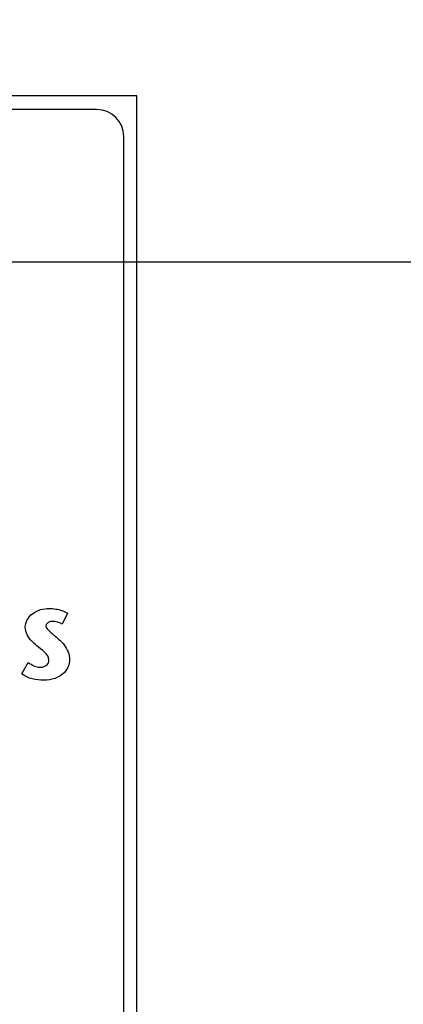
# Model space of a CAD drawing. Header units: inches. Extents: x 0 to 22, y 0 to 17.
# Tile 10 of 22: x 6.219 to 6.501, y 10.243 to 10.967. Entities that reach past the tile are written whole.
import ezdxf

# ---------------------------------------------------------------- set-up
doc = ezdxf.new("R2010")
doc.units = ezdxf.units.IN
doc.header["$LTSCALE"] = 1.21
doc.header["$MEASUREMENT"] = 0
doc.layers.get('0').update_dxf_attribs({"linetype": 'CONTINUOUS'})
doc.layers.add('DIMENSIONS', color=7, linetype='CONTINUOUS')
doc.styles.get("Standard").update_dxf_attribs({"font": 'txt', "width": 0.8})
doc.dimstyles.new('DIMSTYLE_1', dxfattribs={"dimtxt": 0.125, "dimasz": 0.18, "dimexe": 0.125, "dimexo": 0.0625, "dimgap": 0.0625, "dimtad": 0, "dimtih": 1, "dimtoh": 1, "dimzin": 4, "dimdsep": 46, "dimtxsty": 'STANDARD', "dimblk": '_FILLED', "dimblk1": '_FILLED', "dimblk2": '_FILLED', "dimcen": 0.09, "dimadec": 0, "dimazin": 0, "dimtp": 0.005, "dimtm": 0.005, "dimtfac": 1, "dimtofl": 0, "dimtmove": 0, "dimatfit": 3, "dimldrblk": '_FILLED', "dimfxl": 1, "dimtolj": 1, "dimtzin": 4, "dimarcsym": 0})

# ---------------------------------------------------------------- blocks, each defined once
blk = doc.blocks.new('_FILLED')
at = {"color": 0, "linetype": 'BYBLOCK'}
blk.add_solid([(0, 0), (-1, 0.1736), (-1, -0.1736)], dxfattribs=at)
blk = doc.blocks.new('*D14')
at = {"layer": 'DIMENSIONS', "color": 2, "linetype": 'CONTINUOUS'}
for p, q in [((5.72159, 10.78924), (7.18009, 10.78924)), ((7.05509, 10.78924), (7.05509, 8.97824)), ((7.05509, 6.91724), (7.05509, 8.72824)), ((6.17959, 6.91724), (7.18009, 6.91724))]:
    blk.add_line(p, q, dxfattribs=at)
at = {"layer": 'DIMENSIONS', "color": 2, "linetype": 'CONTINUOUS', "xscale": 0.18, "yscale": 0.18, "zscale": 0.18}
for p, rotation in [((7.05509, 10.78924), 90), ((7.05509, 6.91724), 270)]:
    blk.add_blockref('_FILLED', p, dxfattribs=dict(at, rotation=rotation))
at = {"layer": 'DIMENSIONS', "color": 2, "linetype": 'CONTINUOUS', "insert": (7.05509, 8.91574), "char_height": 0.125, "width": 1.125, "attachment_point": 2, "line_spacing_factor": 0.9}
blk.add_mtext('3.87{\\Ftxt.shx;\\W1.000000;\\H0.125000; }[98.3]', dxfattribs=at)
blk = doc.blocks.new('*D16')
at = {"layer": 'DIMENSIONS', "color": 2, "linetype": 'CONTINUOUS'}
for p, q in [((5.65909, 10.85174), (5.65909, 12.53624)), ((6.11709, 6.97974), (6.11709, 12.53624)), ((5.65909, 12.41124), (5.25434, 12.41124)), ((6.11709, 12.41124), (6.47709, 12.41124))]:
    blk.add_line(p, q, dxfattribs=at)
at = {"layer": 'DIMENSIONS', "color": 2, "linetype": 'CONTINUOUS', "xscale": 0.18, "yscale": 0.18, "zscale": 0.18}
blk.add_blockref('_FILLED', (5.65909, 12.41124), dxfattribs=at)
at = {"layer": 'DIMENSIONS', "color": 2, "linetype": 'CONTINUOUS', "xscale": 0.18, "yscale": 0.18, "zscale": 0.18, "rotation": 180}
blk.add_blockref('_FILLED', (6.11709, 12.41124), dxfattribs=at)
at = {"layer": 'DIMENSIONS', "color": 2, "linetype": 'CONTINUOUS', "insert": (5.19184, 12.47374), "char_height": 0.125, "width": 1.025, "attachment_point": 3, "line_spacing_factor": 0.9}
blk.add_mtext('.46{\\Ftxt.shx;\\W1.000000;\\H0.125000; }[11.6]', dxfattribs=at)
blk = doc.blocks.new('*D17')
at = {"layer": 'DIMENSIONS', "color": 2, "linetype": 'CONTINUOUS'}
for p, q in [((6.11709, 6.97974), (6.11709, 12.1523)), ((6.30509, 10.97374), (6.30509, 12.1523)), ((6.11709, 12.0273), (5.75709, 12.0273)), ((6.30509, 12.0273), (6.70035, 12.0273))]:
    blk.add_line(p, q, dxfattribs=at)
at = {"layer": 'DIMENSIONS', "color": 2, "linetype": 'CONTINUOUS', "xscale": 0.18, "yscale": 0.18, "zscale": 0.18}
blk.add_blockref('_FILLED', (6.11709, 12.0273), dxfattribs=at)
at = {"layer": 'DIMENSIONS', "color": 2, "linetype": 'CONTINUOUS', "xscale": 0.18, "yscale": 0.18, "zscale": 0.18, "rotation": 180}
blk.add_blockref('_FILLED', (6.30509, 12.0273), dxfattribs=at)
at = {"layer": 'DIMENSIONS', "color": 2, "linetype": 'CONTINUOUS', "insert": (6.76285, 12.0898), "char_height": 0.125, "width": 0.925, "attachment_point": 1, "line_spacing_factor": 0.9}
blk.add_mtext('.19{\\Ftxt.shx;\\W1.000000;\\H0.125000; }[4.8]', dxfattribs=at)

msp = doc.modelspace()

# ---------------------------------------------------------------- linework, layer by layer
at = {"color": 7, "linetype": 'CONTINUOUS'}
for p, q in [((6.30509, 10.91124), (5.51709, 10.91124)), ((6.30509, 5.77333), (6.30509, 10.91124)), ((6.27549, 10.90124), (6.14596, 10.90124)), ((6.29549, 6.81124), (6.29549, 10.88124))]:
    msp.add_line(p, q, dxfattribs=at)
at = {"color": 40, "linetype": 'CONTINUOUS'}
for p, q in [((6.25418, 10.5307), (6.25025, 10.52268)), ((6.22057, 10.48601), (6.22524, 10.49446))]:
    msp.add_line(p, q, dxfattribs=at)
at = {"color": 7, "linetype": 'CONTINUOUS'}
msp.add_arc((6.27549, 10.88124), 0.02, 0, 90, dxfattribs=at)
at = {"color": 40, "linetype": 'CONTINUOUS'}
for points, knots in [([(6.22298, 10.52042), (6.22298, 10.52417), (6.22789, 10.53229), (6.23647, 10.53413), (6.24083, 10.53413)], [0, 0, 0, 0, 0.462394, 1, 1, 1, 1]), ([(6.24083, 10.53413), (6.24237, 10.53413), (6.24697, 10.53371), (6.25157, 10.53235), (6.25418, 10.5307)], [0, 0, 0, 0, 0.331731, 1, 1, 1, 1]), ([(6.24273, 10.52458), (6.24207, 10.52458), (6.24016, 10.52449), (6.23823, 10.52273), (6.23823, 10.52145)], [0, 0, 0, 0, 0.340054, 1, 1, 1, 1]), ([(6.23145, 10.50678), (6.23024, 10.50784), (6.22606, 10.51122), (6.22298, 10.51658), (6.22298, 10.52042)], [0, 0, 0, 0, 0.29516, 1, 1, 1, 1]), ([(6.23823, 10.52145), (6.23823, 10.51976), (6.24202, 10.51614), (6.24539, 10.51361), (6.24748, 10.51168)], [0, 0, 0, 0, 0.372142, 1, 1, 1, 1]), ([(6.24748, 10.51168), (6.24891, 10.51035), (6.25315, 10.50629), (6.25564, 10.5003), (6.25564, 10.49636)], [0, 0, 0, 0, 0.330929, 1, 1, 1, 1]), ([(6.234, 10.4909), (6.23617, 10.4909), (6.23979, 10.49226), (6.2404, 10.49539), (6.2404, 10.49622)], [0, 0, 0, 0, 0.722547, 1, 1, 1, 1]), ([(6.25564, 10.49636), (6.25564, 10.49304), (6.25177, 10.4841), (6.24207, 10.48134), (6.23663, 10.48134)], [0, 0, 0, 0, 0.378669, 1, 1, 1, 1])]:
    msp.add_open_spline(points, degree=3, knots=knots, dxfattribs=at)
for points in [[(6.25025, 10.52268), (6.24804, 10.52402), (6.24532, 10.52458), (6.24273, 10.52458)], [(6.2404, 10.49622), (6.2404, 10.50083), (6.23492, 10.50374), (6.23145, 10.50678)], [(6.22524, 10.49446), (6.22775, 10.49255), (6.23085, 10.4909), (6.234, 10.4909)], [(6.23663, 10.48134), (6.23105, 10.48134), (6.22492, 10.48252), (6.22057, 10.48601)]]:
    msp.add_open_spline(points, degree=3, dxfattribs=at)

# ---------------------------------------------------------------- dimensions: what is measured, and where the dimension line sits
at = {"layer": 'DIMENSIONS', "color": 2, "linetype": 'CONTINUOUS'}
dim = msp.add_linear_dim(base=(6.11709, 12.41124), p1=(5.65909, 10.78924), p2=(6.11709, 6.91724), dimstyle='DIMSTYLE_1', dxfattribs=at)
dim.commit()
dim.dimension.update_dxf_attribs({"geometry": '*D16', "text_midpoint": (4.67934, 12.41124), "dimtype": 160})
for base, p1, p2, angle, picture, middle in [((6.11709, 12.0273), (6.30509, 10.91124), (6.11709, 6.91724), 180, '*D17', (7.22535, 12.0273)), ((7.05509, 10.78924), (6.11709, 6.91724), (5.65909, 10.78924), 90, '*D14', (7.05509, 8.85324))]:
    dim = msp.add_linear_dim(base=base, p1=p1, p2=p2, angle=angle, dimstyle='DIMSTYLE_1', dxfattribs=at)
    dim.commit()
    dim.dimension.update_dxf_attribs({"geometry": picture, "text_midpoint": middle, "dimtype": 160})

doc.saveas('drawing.dxf')
